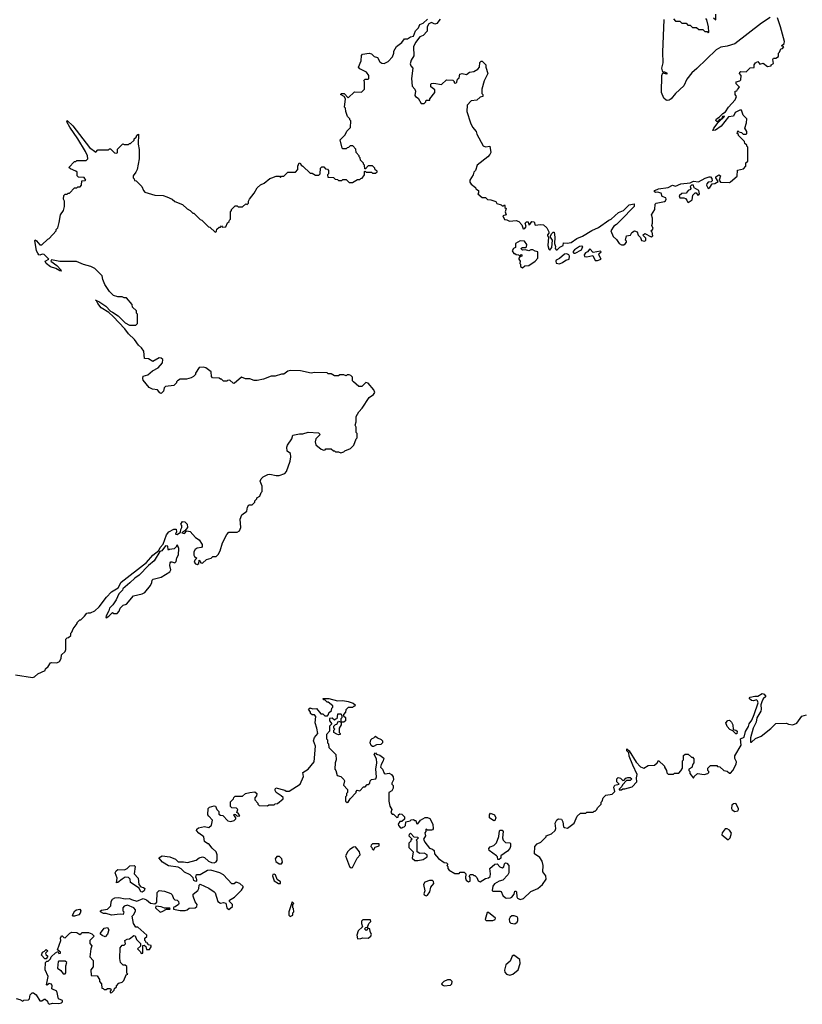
# Model space of a CAD drawing. Extents: x 1985742 to 2252716, y 78271 to 266492.
# Tile 182 of 250: x 2129875 to 2137286, y 226430 to 235753. Entities that reach past the tile are written whole.
import ezdxf

# ---------------------------------------------------------------- set-up
doc = ezdxf.new("R2010")
doc.units = 0

msp = doc.modelspace()

# ---------------------------------------------------------------- linework, layer by layer
at = {"layer": '0CON10XD'}
for points in [[(2136445, 235770), (2136468.3, 235751.7), (2136467.5, 235805)], [(2133855, 235757.5), (2133825, 235716.7), (2133805, 235710), (2133775, 235726.7), (2133748.8, 235715), (2133733.9, 235686.1), (2133732.5, 235645), (2133695, 235602.5), (2133665, 235590), (2133623, 235537), (2133604.3, 235495.7), (2133608.3, 235411.7), (2133580.5, 235369.5), (2133571.2, 235335), (2133578.8, 235315), (2133597.5, 235295), (2133586.2, 235195), (2133590, 235125), (2133617.5, 235095), (2133622.5, 235075), (2133617.5, 235035), (2133622.5, 235025), (2133649.3, 235009.3), (2133675, 234960), (2133705, 234960), (2133720, 234975), (2133725, 234990), (2133758.3, 234991.7), (2133760, 235005), (2133807, 235063), (2133805, 235090), (2133768.3, 235118.3), (2133768.3, 235141.7), (2133775, 235150), (2133795, 235152.5), (2133869.3, 235140.7), (2133915, 235182.5), (2133975, 235180), (2133988.3, 235168.3), (2133990, 235155), (2134005, 235152.5), (2134015, 235160), (2134020, 235190), (2134037, 235203), (2134041.7, 235238.3), (2134065, 235242.5), (2134105, 235232.5), (2134135, 235257.5), (2134175, 235261.2), (2134212.5, 235285), (2134227.5, 235305), (2134233, 235347), (2134245, 235360), (2134255, 235360), (2134290, 235325), (2134290, 235305), (2134307.5, 235245), (2134272.5, 235175), (2134252.5, 235095), (2134250, 235055), (2134260, 235045), (2134260, 235025), (2134235, 235020), (2134205, 234992.5), (2134150, 234985), (2134112.5, 234945), (2134107.5, 234885), (2134142.5, 234775), (2134162.5, 234735), (2134197.5, 234695), (2134205, 234670), (2134265, 234560), (2134285, 234550), (2134326.4, 234556.4), (2134337.5, 234495), (2134327.5, 234475), (2134307.5, 234455), (2134206.7, 234375), (2134190, 234325), (2134175, 234310), (2134170, 234285), (2134136.7, 234235), (2134136.2, 234215), (2134151.2, 234195), (2134192.5, 234165), (2134195, 234150), (2134220, 234135), (2134220, 234115), (2134213, 234103), (2134255, 234070), (2134285, 234070), (2134305, 234050), (2134335, 234047.5), (2134385, 234030), (2134393, 234013), (2134435, 234000), (2134445, 233990), (2134455, 233990), (2134465, 234000), (2134470, 233995), (2134470, 233975), (2134480, 233965), (2134472.5, 233935), (2134480, 233905), (2134450, 233895), (2134465, 233860), (2134487, 233857), (2134513.9, 233843.9), (2134575, 233852.5), (2134601.7, 233841.7), (2134630.7, 233810.7), (2134641.7, 233771.7), (2134657.5, 233775), (2134670, 233795), (2134662.5, 233825), (2134675, 233840), (2134688.3, 233838.3), (2134695, 233810), (2134706.4, 233813.6), (2134725, 233842.5), (2134745, 233837.5), (2134757.5, 233807.5), (2134805, 233813.3), (2134835, 233810), (2134865, 233783.3), (2134886.7, 233745), (2134887, 233733), (2134873.3, 233715), (2134873.3, 233705), (2134883.3, 233693.3), (2134876.7, 233615), (2134885, 233580), (2134895, 233570), (2134913.9, 233596.1), (2134921.2, 233665), (2134902.5, 233695), (2134902.5, 233705), (2134915, 233730), (2134925, 233740), (2134935, 233740), (2134943.8, 233695), (2134938.8, 233635), (2134948.8, 233605), (2134946.7, 233585), (2134953.9, 233573.9), (2134965, 233573.3), (2134989.5, 233600.5), (2135020, 233615), (2135025, 233640), (2135057.5, 233637.5), (2135095.6, 233644.4), (2135149.3, 233680.7), (2135205, 233703.8), (2135291.9, 233758.1), (2135355.7, 233784.3), (2135453.3, 233855), (2135476, 233864), (2135545, 233928.8), (2135593.3, 233946.7), (2135645, 234000), (2135695, 234010), (2135692.5, 233985), (2135566.7, 233855), (2135527.5, 233815), (2135501.7, 233798.3), (2135473.3, 233755), (2135495, 233700), (2135525, 233672.5), (2135552.5, 233635), (2135575, 233620), (2135595, 233620), (2135609.3, 233630.7), (2135620, 233645), (2135620, 233655), (2135610, 233665), (2135620, 233705), (2135658.3, 233711.7), (2135670.7, 233739.3), (2135697, 233753), (2135722.5, 233745), (2135731.7, 233711.7), (2135755, 233690), (2135763.6, 233663.6), (2135795, 233657.5), (2135802.5, 233665), (2135802.5, 233685), (2135782.5, 233705), (2135780, 233715), (2135793, 233727), (2135855, 233696.7), (2135870, 233705), (2135865, 233740), (2135850, 233755), (2135865, 233760), (2135872.5, 233775), (2135860, 233805), (2135867, 233827), (2135867.5, 233875), (2135856.7, 233905), (2135890, 233955), (2135893, 234007), (2135903, 234017), (2135979.5, 234030.5), (2135990.7, 234039.3), (2135996.7, 234055), (2135992.5, 234065), (2135959.3, 234079.3), (2135949.1, 234109.1), (2135915, 234118.8), (2135895, 234117.5), (2135882.5, 234125), (2135890, 234135), (2135925, 234151.2), (2136015, 234162.9), (2136055, 234186), (2136085, 234176.2), (2136135, 234198.8), (2136222.7, 234207.3), (2136255, 234223.3), (2136301.2, 234218.8), (2136365, 234253.8), (2136403.9, 234266.1), (2136417.5, 234265), (2136429.5, 234249.5), (2136431.7, 234228.3), (2136422.5, 234217.5), (2136395, 234213.8), (2136380.9, 234199.1), (2136379.2, 234185), (2136395, 234154), (2136410, 234165), (2136431.7, 234198.3), (2136457, 234203), (2136488.3, 234221.7), (2136467.5, 234255), (2136467.5, 234265), (2136495, 234282.5), (2136512.5, 234275), (2136497.5, 234235), (2136510, 234215), (2136595, 234212.5), (2136605, 234217.5), (2136668.3, 234271.7), (2136671.7, 234328.3), (2136728.3, 234341.7), (2136750, 234365), (2136751.7, 234398.3), (2136770, 234415), (2136770, 234545), (2136760, 234555), (2136760, 234565), (2136741.7, 234581.7), (2136738.3, 234598.3), (2136680, 234655), (2136680, 234665), (2136670, 234675), (2136675, 234700), (2136685, 234690), (2136710, 234685), (2136725, 234670), (2136755, 234670), (2136760, 234675), (2136760, 234695), (2136742.5, 234725), (2136757.5, 234775), (2136760, 234815), (2136725, 234850), (2136710, 234895), (2136695, 234897.5), (2136650, 234875), (2136635, 234840), (2136586.4, 234833.6), (2136517.5, 234745), (2136465, 234707.5), (2136440, 234705), (2136447.5, 234725), (2136490, 234780), (2136550, 234835), (2136545, 234840), (2136530, 234835), (2136520, 234810), (2136503, 234807), (2136485, 234790), (2136475, 234790), (2136468.3, 234798.3), (2136473.3, 234815), (2136500, 234830), (2136532.5, 234865), (2136558.3, 234881.7), (2136586.2, 234925), (2136648.8, 234995), (2136662.5, 235025), (2136650, 235045), (2136650, 235075), (2136665, 235080), (2136671.7, 235091.7), (2136690, 235115), (2136660, 235145), (2136660, 235165), (2136695, 235172.5), (2136702.5, 235185), (2136707.5, 235225), (2136690, 235245), (2136693.6, 235256.4), (2136705, 235262.5), (2136755, 235260), (2136791.7, 235298.3), (2136828.3, 235301.7), (2136830, 235325), (2136842.5, 235345), (2136865, 235357.5), (2136883, 235333), (2136915, 235342.5), (2136955, 235310), (2136990, 235315), (2136990, 235325), (2137011.7, 235338.3), (2137007.5, 235375), (2137011.7, 235388.3), (2137035, 235390), (2137060, 235405), (2137060, 235435), (2137070, 235445), (2137081.7, 235478.3), (2137098.3, 235481.7), (2137110, 235495), (2137090, 235505), (2137113, 235527), (2137117.5, 235545), (2137080.8, 235685), (2137051.4, 235771.4)], [(2133635, 235660), (2133651.2, 235675), (2133665, 235706.7), (2133695, 235720), (2133735, 235758.8)], [(2136982.5, 235775), (2136899.7, 235720.3), (2136646.1, 235523.9), (2136575, 235502), (2136515, 235493.3), (2136471.1, 235468.9), (2136287.9, 235292.1), (2136239.7, 235250.3), (2136191.3, 235188.7), (2136165, 235128), (2136085.5, 235054.5), (2136043.8, 235005), (2136025, 234992.5), (2136005, 234989.2), (2135995, 234990.8), (2135975, 235008.8), (2135951.1, 235065), (2135956.2, 235225), (2135965, 235250), (2135995, 235240), (2136010, 235245), (2135985, 235256.7), (2135965, 235257.5), (2135954, 235295), (2135968.8, 235345), (2135966, 235445), (2135978.8, 235755)], [(2136065, 235760), (2136085, 235740), (2136125, 235740), (2136145, 235720), (2136185, 235720), (2136201.7, 235701.7), (2136225, 235700), (2136245, 235680), (2136285, 235680), (2136305, 235660), (2136345, 235660), (2136361.7, 235641.7), (2136385, 235640), (2136395, 235630), (2136400, 235635), (2136397.5, 235685), (2136381.7, 235751.7), (2136372.5, 235765)], [(2131523.8, 230683.8), (2131530.5, 230670.5), (2131552.5, 230655), (2131534.2, 230635.8), (2131528, 230615), (2131539.5, 230599.5), (2131555, 230593.8), (2131570, 230605), (2131573.6, 230636.4), (2131590.7, 230610.7), (2131605, 230607.5), (2131645, 230642.5), (2131687, 230653), (2131705, 230670), (2131735, 230670), (2131755, 230690), (2131772.5, 230725), (2131795, 230800), (2131835, 230880), (2131855, 230900), (2131935, 230900), (2131956.4, 230913.6), (2131970, 230945), (2131963, 231023), (2131977.5, 231065), (2132025, 231100), (2132033, 231137), (2132045, 231160), (2132075, 231160), (2132100, 231185), (2132103, 231197), (2132120, 231215), (2132120, 231225), (2132148.3, 231241.7), (2132160, 231275), (2132170, 231285), (2132170, 231335), (2132152.5, 231385), (2132160, 231405), (2132180, 231425), (2132225, 231446.2), (2132245, 231448.8), (2132305, 231436.7), (2132333, 231437), (2132385, 231457.5), (2132402.5, 231475), (2132437, 231573), (2132442.5, 231615), (2132440, 231645), (2132408.3, 231668.3), (2132403.3, 231705), (2132410, 231725), (2132452.5, 231785), (2132461.7, 231818.3), (2132525, 231832.5), (2132555, 231832.5), (2132605, 231846.7), (2132705, 231840), (2132720, 231825), (2132680, 231785), (2132672.5, 231755), (2132678.3, 231728.3), (2132730, 231685), (2132755, 231677.5), (2132768.3, 231681.7), (2132775, 231690), (2132825, 231690), (2132845, 231670), (2132855, 231670), (2132865, 231660), (2132895, 231660), (2132915, 231652.5), (2132945, 231660), (2132955, 231670), (2133007, 231693), (2133040, 231725), (2133060, 231785), (2133070, 231795), (2133070, 231835), (2133062.5, 231845), (2133060, 231895), (2133052.5, 231915), (2133060, 231945), (2133060, 231995), (2133085, 232040), (2133117.5, 232075), (2133183.6, 232176.4), (2133225, 232202.5), (2133238.3, 232221.7), (2133228.8, 232248.8), (2133175, 232312.5), (2133153, 232317), (2133115, 232280), (2133085, 232280), (2133035, 232322.5), (2133027.5, 232335), (2133027, 232367), (2133010, 232385), (2132995, 232390), (2132975, 232390), (2132965, 232380), (2132945, 232390), (2132905, 232390), (2132895, 232380), (2132855, 232380), (2132825, 232400), (2132795, 232400), (2132785, 232410), (2132665, 232412.5), (2132635, 232407.5), (2132535, 232427.5), (2132435, 232432.5), (2132413.9, 232426.1), (2132375, 232397.5), (2132355, 232396.7), (2132295, 232376.7), (2132255, 232376.7), (2132185, 232350), (2132123, 232337), (2132095, 232337.5), (2132055, 232352.5), (2132013.6, 232353.6), (2131975, 232367.5), (2131905, 232307.5), (2131895, 232310), (2131865, 232340), (2131843, 232337), (2131835, 232330), (2131805, 232330), (2131785, 232350), (2131775, 232350), (2131765, 232360), (2131701.7, 232361.7), (2131690, 232375), (2131688.3, 232418.3), (2131637, 232457), (2131615, 232462.5), (2131575, 232460), (2131540, 232405), (2131540, 232395), (2131520, 232375), (2131497, 232363), (2131455, 232350), (2131395, 232350), (2131370, 232335), (2131360, 232325), (2131360, 232315), (2131335, 232290), (2131255, 232280), (2131243, 232267), (2131237.5, 232235), (2131215, 232212.5), (2131200.7, 232220.7), (2131178.3, 232248.3), (2131133, 232253), (2131101.7, 232271.7), (2131045, 232340), (2131040, 232355), (2131043, 232377), (2131088.3, 232391.7), (2131132.7, 232427.3), (2131185, 232456.2), (2131228, 232505), (2131228.8, 232535), (2131215, 232548.8), (2131195, 232550.8), (2131135, 232516), (2131095, 232540.6), (2131057.5, 232545), (2131050.9, 232615), (2131029.6, 232645), (2131000.3, 232670.3), (2130963.1, 232725), (2130905, 232778.5), (2130869.5, 232825), (2130761.1, 232941.1), (2130719.2, 232979.2), (2130645.8, 233025), (2130613.5, 233065), (2130601.7, 233091.7), (2130593.3, 233096.7), (2130625, 233085.6), (2130688.9, 233038.9), (2130734.2, 232994.2), (2130752.5, 232985), (2130807.7, 232947.7), (2130875, 232883.3), (2130915, 232860), (2130975, 232860), (2130990, 232875), (2130990, 232965), (2130980, 232975), (2130980, 232995), (2130941.7, 233031.7), (2130940, 233055), (2130885, 233120), (2130865, 233120), (2130845, 233130), (2130805, 233130), (2130763, 233143), (2130725, 233180), (2130682.5, 233245), (2130663, 233293), (2130657, 233327), (2130586.1, 233396.1), (2130550, 233415), (2130480, 233435), (2130413, 233463), (2130255, 233463.3), (2130175, 233480), (2130170, 233465), (2130225.8, 233425.8), (2130265.5, 233385.5), (2130267.7, 233372.3), (2130255.9, 233374.1), (2130218.5, 233398.5), (2130165, 233414.3), (2130124.7, 233444.7), (2130116.7, 233465), (2130150, 233485), (2130105, 233530), (2130088.3, 233531.7), (2130065, 233523.3), (2130055, 233526.2), (2130045, 233541.2), (2130034.3, 233565), (2130017.5, 233662.5), (2130022.5, 233667.5), (2130035, 233658.8), (2130065, 233620), (2130085, 233620), (2130140, 233675), (2130155, 233680), (2130220, 233755), (2130220, 233765), (2130237, 233783), (2130247, 233833), (2130262.5, 233905), (2130290, 233945), (2130300, 233985), (2130300, 234035), (2130290, 234055), (2130291.7, 234088.3), (2130305, 234100), (2130325, 234100), (2130335, 234110), (2130345, 234110), (2130395, 234160), (2130415, 234160), (2130425, 234170), (2130448.3, 234171.7), (2130460, 234185), (2130461.7, 234228.3), (2130495, 234230), (2130500, 234235), (2130485, 234260), (2130431.7, 234261.7), (2130420, 234275), (2130418.3, 234308.3), (2130405, 234320), (2130355, 234340), (2130340, 234355), (2130395, 234410), (2130405, 234410), (2130415, 234420), (2130505, 234420), (2130520, 234435), (2130516.7, 234465), (2130498.8, 234505), (2130426.4, 234626.4), (2130350, 234735), (2130322.5, 234785), (2130323, 234797), (2130377, 234747), (2130535, 234543.3), (2130595, 234500), (2130615, 234520), (2130715, 234520), (2130725, 234530), (2130735, 234530), (2130771.7, 234491.7), (2130795, 234490), (2130800, 234495), (2130801.7, 234528.3), (2130851.7, 234578.3), (2130865, 234570), (2130905, 234570), (2130915, 234580), (2130925, 234580), (2130958.3, 234611.7), (2130960, 234625), (2130978.3, 234641.7), (2130985, 234660), (2130998.3, 234668.3), (2130997.5, 234575), (2131007.5, 234525), (2131007, 234437), (2130987.5, 234335), (2130975, 234310), (2130950, 234275), (2130950, 234255), (2130960, 234245), (2130961.7, 234231.7), (2130978.3, 234228.3), (2131030, 234175), (2131047.5, 234135), (2131060.7, 234120.7), (2131155, 234092.5), (2131233, 234087), (2131267, 234077), (2131320, 234055), (2131345, 234030), (2131415, 234002.5), (2131460.7, 233960.7), (2131490, 233945), (2131515, 233920), (2131525, 233920), (2131585, 233860), (2131600, 233855), (2131661.7, 233791.7), (2131675, 233790), (2131725, 233740), (2131738.3, 233751.7), (2131741.7, 233768.3), (2131765, 233790), (2131775, 233790), (2131785, 233800), (2131795, 233790), (2131828.3, 233791.7), (2131841.7, 233828.3), (2131858.3, 233841.7), (2131860, 233855), (2131870, 233865), (2131870, 233935), (2131880, 233945), (2131880, 233955), (2131915, 233990), (2131935, 233990), (2131945, 233980), (2131985, 233980), (2132015, 234010), (2132028.3, 234001.7), (2132040, 234015), (2132040, 234035), (2132050, 234055), (2132095, 234110), (2132125, 234160), (2132155, 234190), (2132190, 234205), (2132245, 234250), (2132263, 234257), (2132305, 234270), (2132335, 234270), (2132345, 234260), (2132355, 234270), (2132375, 234270), (2132415, 234310), (2132485, 234310), (2132510, 234335), (2132510, 234365), (2132522.5, 234397.5), (2132535, 234390), (2132540, 234375), (2132557.5, 234365), (2132625, 234300), (2132645, 234300), (2132675, 234280), (2132708.3, 234281.7), (2132720, 234295), (2132721.7, 234348.3), (2132735, 234360), (2132755, 234360), (2132771.7, 234341.7), (2132788.3, 234338.3), (2132800, 234325), (2132800, 234295), (2132790, 234285), (2132791.7, 234261.7), (2132845, 234260), (2132861.7, 234241.7), (2132885, 234240), (2132895, 234230), (2132925, 234230), (2132935, 234240), (2132965, 234240), (2132995, 234210), (2133025, 234210), (2133075, 234240), (2133095, 234240), (2133105, 234250), (2133118.3, 234251.7), (2133140, 234285), (2133140, 234315), (2133145, 234320), (2133155, 234310), (2133205, 234310), (2133215, 234300), (2133245, 234300), (2133258.3, 234311.7), (2133258.3, 234318.3), (2133241.7, 234331.7), (2133238.3, 234348.3), (2133215, 234370), (2133175, 234370), (2133148.3, 234341.7), (2133141.7, 234341.7), (2133140, 234375), (2133130, 234385), (2133130, 234395), (2133101.7, 234421.7), (2133100, 234445), (2133090, 234455), (2133090, 234465), (2133060, 234495), (2133057, 234527), (2133028.3, 234558.3), (2133005, 234560), (2132988.3, 234541.7), (2132975, 234540), (2132965, 234530), (2132935, 234530), (2132930, 234535), (2132910, 234615), (2132958.3, 234661.7), (2132971.7, 234698.3), (2133008.3, 234731.7), (2133010, 234795), (2133000, 234805), (2133000, 234815), (2132980, 234835), (2132963, 234883), (2132960, 234915), (2132950, 234925), (2132960, 235005), (2132946.2, 235026.2), (2132913.3, 235045), (2132922.5, 235055), (2132947.5, 235055), (2132985, 235012.5), (2133045, 235070), (2133111.7, 235068.3), (2133140, 235095), (2133140, 235165), (2133133, 235177), (2133145, 235190), (2133175, 235190), (2133180, 235195), (2133180, 235225), (2133160, 235255), (2133096.4, 235286.4), (2133083.8, 235305), (2133107.5, 235365), (2133110, 235415), (2133120, 235425), (2133185, 235436.2), (2133205, 235431.2), (2133232.5, 235405), (2133263.9, 235393.9), (2133285, 235353.8), (2133305, 235340), (2133325, 235337.5), (2133363, 235357), (2133405, 235400), (2133417.5, 235435), (2133417.5, 235455), (2133442.3, 235497.7), (2133495, 235538), (2133518.6, 235571.4), (2133546.9, 235573.1), (2133575, 235592), (2133602.5, 235597.5), (2133622.1, 235647.9), (2133635, 235660)], [(2136205, 234023.3), (2136243.8, 234046.2), (2136250, 234090), (2136270, 234115), (2136280, 234115), (2136295, 234092.5), (2136305, 234094), (2136311.2, 234105), (2136306, 234135), (2136261.1, 234161.1), (2136255, 234186.2), (2136235, 234186.2), (2136223.3, 234175), (2136231.2, 234155), (2136226.2, 234145), (2136205, 234134.2), (2136185, 234110), (2136143.6, 234106.4), (2136120, 234085), (2136126.4, 234066.4), (2136165, 234066.7), (2136180.7, 234060.7), (2136193.3, 234045), (2136197.5, 234027.5), (2136205, 234023.3)], [(2134635, 233403.3), (2134657.5, 233422.5), (2134695, 233426.2), (2134756.7, 233465), (2134780, 233495), (2134782.5, 233545), (2134780, 233555), (2134755, 233560), (2134733, 233573), (2134715, 233573.3), (2134695, 233563.3), (2134665, 233573.3), (2134635, 233570), (2134620, 233585), (2134635, 233597.5), (2134665, 233596.7), (2134675, 233603.3), (2134678, 233625), (2134655, 233656.7), (2134615, 233660), (2134570, 233635), (2134570, 233595), (2134550, 233585), (2134537.5, 233565), (2134555, 233540), (2134565, 233540), (2134575, 233530), (2134597, 233527), (2134605, 233520), (2134615, 233520), (2134625, 233530), (2134630, 233525), (2134630, 233515), (2134611.7, 233508.3), (2134600, 233495), (2134600, 233485), (2134612.5, 233465), (2134610, 233445), (2134617, 233437), (2134617.5, 233415), (2134635, 233403.3)], [(2135123, 233543), (2135135, 233543.3), (2135195, 233572.5), (2135207.5, 233605), (2135195, 233610), (2135175, 233605.8), (2135127.5, 233575), (2135113.6, 233553.6), (2135123, 233543)], [(2135345, 233473.3), (2135380, 233485), (2135360, 233525), (2135361.7, 233538.3), (2135380, 233555), (2135375, 233560), (2135305, 233550), (2135275, 233582.5), (2135252.5, 233555), (2135232.5, 233545), (2135220, 233525), (2135221.7, 233511.7), (2135245, 233507.5), (2135301.7, 233521.7), (2135323.6, 233473.6), (2135345, 233473.3)], [(2134985, 233442.5), (2135016.1, 233453.9), (2135045, 233477.5), (2135077.5, 233485), (2135082.5, 233515), (2135076.4, 233526.4), (2135056, 233536), (2135035, 233532.5), (2134987.5, 233492.5), (2134956.2, 233475), (2134952, 233465), (2134956.4, 233446.4), (2134985, 233442.5)], [(2129835, 229550), (2129997, 229523), (2130015, 229530), (2130045, 229560), (2130115, 229590), (2130120, 229605), (2130145, 229630), (2130165, 229662.5), (2130175, 229667.5), (2130226.1, 229663.9), (2130253, 229677), (2130266.7, 229705), (2130271.7, 229738.3), (2130305, 229770), (2130311.7, 229788.3), (2130311.7, 229888.3), (2130325, 229900), (2130338.3, 229901.7), (2130358.3, 229921.7), (2130360, 229945), (2130370, 229955), (2130380, 229985), (2130420, 230035), (2130420, 230045), (2130445, 230070), (2130455, 230070), (2130490, 230105), (2130510, 230135), (2130521.7, 230138.3), (2130545, 230137.5), (2130586.7, 230155), (2130627.1, 230192.9), (2130695.8, 230285), (2130743.9, 230336.1), (2130806.2, 230373.8), (2130835, 230428), (2131075.8, 230614.2), (2131135, 230681.2), (2131192.5, 230727.5), (2131203.8, 230755), (2131233.8, 230786.2), (2131263.8, 230875), (2131287.5, 230905), (2131335, 230930), (2131355, 230930), (2131360, 230905), (2131351.7, 230881.7), (2131365, 230880), (2131398.3, 230901.7), (2131400, 230925), (2131410, 230945), (2131410, 230965), (2131400, 230975), (2131415, 231000), (2131438.3, 230998.3), (2131460, 230975), (2131462.5, 230945), (2131438.3, 230911.7), (2131410, 230895), (2131435, 230887.5), (2131458.3, 230911.7), (2131488.3, 230908.3), (2131538.8, 230848.8), (2131575, 230826.7), (2131602.3, 230782.3), (2131602, 230765), (2131595, 230756.2), (2131555, 230748.8), (2131536.7, 230735), (2131523.8, 230715), (2131523.8, 230683.8)], [(2130695, 230090), (2130720, 230105), (2130755, 230140), (2130765, 230130), (2130798.3, 230131.7), (2130817, 230153), (2130825, 230180), (2130855, 230210), (2130885, 230220), (2130951.7, 230298.3), (2131035, 230317.5), (2131059.3, 230330.7), (2131112.5, 230395), (2131127, 230423), (2131130, 230445), (2131140, 230455), (2131215, 230473.3), (2131297.5, 230525), (2131307.5, 230545), (2131297.5, 230585), (2131298.3, 230611.7), (2131305, 230620), (2131315, 230620), (2131345, 230610), (2131357, 230623), (2131363, 230657), (2131377.5, 230685), (2131382.5, 230745), (2131368.3, 230778.3), (2131360, 230775), (2131360, 230765), (2131337, 230743), (2131292.5, 230737.5), (2131285, 230730), (2131280, 230735), (2131278.3, 230768.3), (2131255, 230770), (2131220, 230725), (2131201.7, 230718.3), (2131149.5, 230630.5), (2131094.1, 230585.9), (2131006.4, 230493.6), (2130964.2, 230465.8), (2130919.3, 230420.7), (2130850, 230365), (2130848.3, 230351.7), (2130813, 230317), (2130789.5, 230260.5), (2130758.3, 230211.7), (2130725, 230180), (2130720, 230155), (2130693, 230107), (2130690, 230095), (2130695, 230090)], [(2132878.3, 228988.3), (2132850, 229005), (2132850, 229025), (2132860, 229035), (2132850, 229045), (2132850, 229065), (2132865, 229080), (2132878.3, 229081.7), (2132895, 229110), (2132920, 229100), (2132920, 229135), (2132930, 229145), (2132930, 229165), (2132918.3, 229178.3), (2132883, 229177), (2132878.3, 229131.7), (2132865, 229130), (2132855, 229120), (2132835, 229140), (2132810, 229135), (2132810, 229115), (2132830, 229085), (2132810, 229065), (2132810, 229015), (2132780, 228985), (2132780, 228945), (2132790, 228935), (2132790, 228905), (2132800, 228895), (2132801.7, 228861.7), (2132870, 228795), (2132872.5, 228745), (2132862.5, 228715), (2132860, 228655), (2132870, 228645), (2132880, 228595), (2132917, 228587), (2132945, 228560), (2132950, 228545), (2132940, 228505), (2132980, 228465), (2132980, 228435), (2132970, 228425), (2132970, 228405), (2132960, 228395), (2132960, 228355), (2132975, 228340), (2132985, 228342.5), (2133003.3, 228376.7), (2133060, 228435), (2133060, 228445), (2133071.7, 228458.3), (2133095, 228450), (2133131.7, 228488.3), (2133145, 228490), (2133165, 228510), (2133175, 228510), (2133190, 228525), (2133193, 228547), (2133205, 228560), (2133247.5, 228565), (2133252.5, 228585), (2133247.5, 228655), (2133257.5, 228715), (2133252.5, 228755), (2133230, 228795), (2133245, 228810), (2133255, 228800), (2133285, 228790), (2133321.7, 228761.7), (2133317.5, 228735), (2133298.3, 228701.7), (2133292.5, 228675), (2133310, 228655), (2133325, 228620), (2133335, 228612.5), (2133375, 228617.5), (2133396.4, 228606.4), (2133410, 228585), (2133413, 228557), (2133400, 228525), (2133400, 228515), (2133411.7, 228501.7), (2133410, 228475), (2133399.3, 228450.7), (2133370, 228435), (2133370, 228355), (2133380, 228305), (2133397.5, 228275), (2133390, 228245), (2133401.7, 228231.7), (2133415, 228230), (2133445, 228200), (2133458.3, 228201.7), (2133462.5, 228225), (2133475, 228232.5), (2133495, 228230), (2133520, 228205), (2133518.3, 228181.7), (2133495, 228160), (2133475, 228160), (2133460, 228135), (2133461.7, 228121.7), (2133481.7, 228101.7), (2133495, 228100), (2133501.7, 228108.3), (2133515, 228110), (2133528.3, 228121.7), (2133531.7, 228158.3), (2133571.7, 228168.3), (2133583, 228177), (2133605, 228180), (2133615, 228170), (2133625, 228170), (2133631.7, 228141.7), (2133645, 228140), (2133670, 228175), (2133715, 228197.5), (2133735, 228197.5), (2133758.3, 228188.3), (2133786.7, 228136.7), (2133789.3, 228090.7), (2133785, 228082.5), (2133775, 228080), (2133735, 228080), (2133721.7, 228088.3), (2133720, 228065), (2133712.5, 228055), (2133717.5, 228025), (2133700, 227995), (2133710, 227965), (2133755, 227910), (2133785, 227900), (2133800, 227885), (2133802.5, 227855), (2133840.5, 227810.5), (2133893, 227773), (2133915, 227770), (2133928.3, 227758.3), (2133920, 227745), (2133930, 227735), (2133930, 227715), (2133941.7, 227701.7), (2133995, 227670), (2134035, 227670), (2134045, 227680), (2134085, 227680), (2134100, 227665), (2134097.5, 227625), (2134102.5, 227605), (2134125, 227590), (2134140, 227595), (2134141.7, 227631.7), (2134130, 227645), (2134145, 227660), (2134165, 227660), (2134175, 227650), (2134185, 227650), (2134205, 227630), (2134217.7, 227597.7), (2134235, 227588.8), (2134285, 227620), (2134315, 227626.7), (2134329.2, 227640.8), (2134333.8, 227665), (2134327.5, 227715), (2134375, 227757.5), (2134395, 227760), (2134420.7, 227730.7), (2134445, 227722.5), (2134458.3, 227731.7), (2134465, 227760), (2134475, 227770), (2134487, 227767), (2134507.5, 227745), (2134507.5, 227675), (2134497.5, 227655), (2134450, 227605), (2134415, 227597.5), (2134370.7, 227569.3), (2134355, 227550), (2134348.3, 227508.3), (2134355, 227500), (2134425, 227502.5), (2134435, 227497.5), (2134451.2, 227461.2), (2134475, 227436.7), (2134485, 227433.8), (2134523, 227437), (2134536.1, 227443.9), (2134558.3, 227471.7), (2134565, 227500), (2134575, 227500), (2134580, 227495), (2134581.7, 227448.3), (2134590, 227435), (2134613.9, 227423.9), (2134645, 227433.3), (2134715, 227497.5), (2134780, 227525), (2134826.4, 227563.6), (2134860, 227615), (2134857, 227647), (2134830, 227685), (2134832.5, 227745), (2134822.5, 227785), (2134799.3, 227819.3), (2134750, 227855), (2134752.5, 227925), (2134775, 227950), (2134810, 227965), (2134860, 228015), (2134860, 228025), (2134910, 228045), (2134943.9, 228076.1), (2134951.2, 228095), (2134946.2, 228145), (2134962.3, 228177.7), (2134977, 228187), (2135005, 228182.5), (2135019.3, 228159.3), (2135025, 228110), (2135033, 228103), (2135061.7, 228098.3), (2135126.4, 228143.6), (2135155, 228210), (2135185, 228240), (2135235, 228240), (2135245, 228250), (2135305, 228250), (2135315, 228260), (2135325, 228260), (2135340, 228275), (2135345, 228290), (2135380, 228325), (2135380, 228345), (2135390, 228355), (2135400, 228385), (2135425, 228410), (2135485, 228420), (2135510, 228445), (2135502.5, 228485), (2135510, 228505), (2135550, 228515), (2135530, 228535), (2135530, 228565), (2135543, 228577), (2135565, 228570), (2135585, 228550), (2135598.3, 228551.7), (2135615, 228570), (2135635, 228577.5), (2135657, 228577), (2135670, 228565), (2135655, 228550), (2135621.7, 228548.3), (2135581.7, 228508.3), (2135578.3, 228491.7), (2135551.7, 228468.3), (2135551.7, 228461.7), (2135575, 228460), (2135585, 228470), (2135605, 228470), (2135675, 228490), (2135720, 228535), (2135716.7, 228575), (2135723.3, 228605), (2135680, 228695), (2135645, 228780), (2135641.7, 228811.7), (2135625, 228830), (2135625, 228850), (2135645, 228830), (2135711.7, 228721.7), (2135755, 228680), (2135785, 228667.5), (2135825, 228692.5), (2135887, 228693), (2135910, 228715), (2135925, 228740), (2135980, 228685), (2135980, 228675), (2136000, 228645), (2136003, 228623), (2136015, 228610), (2136065, 228610), (2136075, 228620), (2136115, 228620), (2136135, 228640), (2136150, 228665), (2136150, 228735), (2136160, 228745), (2136160, 228785), (2136175, 228800), (2136205, 228800), (2136235, 228770), (2136245, 228770), (2136260, 228755), (2136260, 228715), (2136250, 228705), (2136238.3, 228671.7), (2136210, 228655), (2136210, 228645), (2136220, 228635), (2136220, 228615), (2136255, 228570), (2136261.7, 228588.3), (2136293, 228617), (2136355, 228607.5), (2136390, 228615), (2136400, 228625), (2136400, 228635), (2136390, 228645), (2136390, 228665), (2136415, 228690), (2136475, 228690), (2136483, 228683), (2136505, 228680), (2136543.9, 228643.9), (2136575, 228636.7), (2136595, 228620), (2136605, 228620), (2136626.7, 228645), (2136658.8, 228705), (2136661.2, 228725), (2136648.3, 228758.3), (2136648.3, 228781.7), (2136706.7, 228885), (2136700, 228945), (2136735, 228960), (2136746.7, 229013.3), (2136775, 229060), (2136781.2, 229085), (2136808.2, 229121.8), (2136829.4, 229175), (2136866.7, 229285), (2136862.5, 229305), (2136851.7, 229311.7), (2136825, 229303.3), (2136805, 229306.7), (2136783.3, 229325), (2136792.5, 229337.5), (2136835, 229348.8), (2136865, 229346.7), (2136905, 229373.8), (2136925, 229366.7), (2136940, 229345), (2136915, 229322.5), (2136903.8, 229295), (2136893.3, 229265), (2136897.5, 229225), (2136892.5, 229205), (2136855, 229142.5), (2136847.3, 229102.7), (2136821.2, 229045), (2136794.2, 228954.2), (2136793.6, 228913.6), (2136805, 228912.5), (2136841.7, 228948.3), (2136895, 228967.5), (2136987.4, 229042.6), (2137035, 229090), (2137135, 229092.5), (2137155, 229082.5), (2137195, 229077.5), (2137235, 229092.5), (2137280.7, 229159.3), (2137325, 229172.5)], [(2129840, 226485), (2129877, 226477), (2129905, 226460), (2129915, 226470), (2129957, 226473), (2129967, 226483), (2129975, 226520), (2129991.7, 226538.3), (2130005, 226540), (2130029.3, 226519.3), (2130065, 226462.5), (2130085, 226462.5), (2130105, 226480), (2130115, 226480), (2130138.3, 226458.3), (2130140, 226445), (2130155, 226430), (2130185, 226440), (2130245, 226436.7), (2130270, 226445), (2130280, 226455), (2130280, 226465), (2130241.7, 226481.7), (2130226.7, 226555), (2130180, 226575), (2130182.5, 226605), (2130175, 226620), (2130155, 226627.5), (2130135, 226610), (2130130, 226615), (2130143.9, 226693.9), (2130117.5, 226755), (2130120, 226825), (2130131.7, 226838.3), (2130145, 226840), (2130165, 226860), (2130171.7, 226878.3), (2130215, 226917.5), (2130235, 226930), (2130245, 226910), (2130260, 226915), (2130260, 226925), (2130232.5, 226945), (2130263.3, 227035), (2130262.5, 227055), (2130271.7, 227078.3), (2130278.3, 227078.3), (2130291.7, 227061.7), (2130305, 227060), (2130350, 227105), (2130368.3, 227111.7), (2130415, 227110), (2130445, 227090), (2130458.3, 227101.7), (2130465, 227110), (2130525, 227110), (2130557, 227097), (2130580, 227075), (2130540, 227035), (2130537.5, 227025), (2130540, 227005), (2130557.5, 226985), (2130547.5, 226955), (2130538.3, 226878.3), (2130570, 226845), (2130570, 226785), (2130550, 226755), (2130551.7, 226701.7), (2130608.3, 226698.3), (2130630, 226665), (2130630, 226645), (2130650, 226625), (2130651.7, 226581.7), (2130665, 226580), (2130675, 226570), (2130695, 226570), (2130705, 226580), (2130735, 226580), (2130740, 226565), (2130730, 226555), (2130730, 226545), (2130735, 226540), (2130748.3, 226541.7), (2130770, 226565), (2130771.7, 226578.3), (2130790, 226595), (2130790, 226605), (2130815, 226630), (2130845, 226640), (2130860, 226655), (2130881.7, 226708.3), (2130900, 226715), (2130890, 226725), (2130888.3, 226788.3), (2130875, 226800), (2130855, 226800), (2130830, 226825), (2130822.5, 226865), (2130827.5, 226965), (2130845, 226990), (2130865, 226990), (2130877.5, 227002.5), (2130870, 227035), (2130893, 227047), (2130915, 227050), (2130955, 227080), (2130968.3, 227078.3), (2130980, 227045), (2131020, 227005), (2131018.3, 226981.7), (2130990, 226955), (2131018.3, 226928.3), (2131025, 226910), (2131040, 226915), (2131041.7, 226988.3), (2131055, 226990), (2131068.3, 226978.3), (2131075, 226950), (2131105, 226950), (2131120, 226975), (2131118.3, 226988.3), (2131091.7, 226991.7), (2131088.3, 227008.3), (2131071.7, 227011.7), (2131070, 227025), (2131060, 227035), (2131060, 227055), (2131078.3, 227071.7), (2131080, 227085), (2130995, 227160), (2130975, 227160), (2130952.5, 227195), (2130940, 227265), (2130955, 227280), (2130972.5, 227315), (2130972.5, 227325), (2130955, 227342.5), (2130895, 227367.5), (2130865, 227360), (2130850, 227345), (2130850, 227315), (2130860, 227305), (2130855, 227280), (2130825, 227282.5), (2130745, 227272.5), (2130695, 227290), (2130668.3, 227288.3), (2130640, 227305), (2130640, 227315), (2130648.3, 227321.7), (2130705, 227330), (2130738.3, 227361.7), (2130740, 227405), (2130753.6, 227426.4), (2130775, 227437.5), (2130815, 227440), (2130875, 227427.5), (2130915, 227432.5), (2130935, 227422.5), (2130985, 227407.5), (2131045, 227433.3), (2131075, 227419.2), (2131115, 227388.8), (2131155, 227380), (2131173.3, 227396.7), (2131175, 227490), (2131195, 227507.5), (2131245, 227502.5), (2131305, 227480), (2131320, 227465), (2131331.7, 227431.7), (2131345, 227420), (2131367, 227417), (2131380, 227405), (2131382.5, 227385), (2131377.5, 227375), (2131348.3, 227351.7), (2131335, 227350), (2131330, 227345), (2131331.7, 227331.7), (2131395, 227316.7), (2131441.7, 227318.3), (2131460, 227325), (2131478.3, 227341.7), (2131535, 227343.3), (2131552.5, 227355), (2131556.7, 227375), (2131535, 227400), (2131517.5, 227455), (2131518.3, 227471.7), (2131563, 227507), (2131572.5, 227525), (2131573, 227557), (2131585, 227567.5), (2131665, 227530), (2131717.5, 227495), (2131726.7, 227485), (2131750, 227405), (2131775, 227386.7), (2131805, 227392.5), (2131828.3, 227388.3), (2131836.7, 227345), (2131855, 227327.5), (2131890, 227355), (2131890, 227375), (2131860, 227405), (2131860, 227415), (2131910, 227445), (2131975, 227510), (2131990, 227535), (2131990, 227545), (2131960, 227575), (2131925, 227586.7), (2131905, 227570), (2131885, 227570), (2131805, 227656.7), (2131770, 227675), (2131685, 227698.8), (2131652.7, 227697.3), (2131585, 227657.5), (2131553, 227657), (2131541.7, 227648.3), (2131540, 227635), (2131547, 227627), (2131550, 227605), (2131550, 227595), (2131543, 227593), (2131523.6, 227603.6), (2131518.3, 227628.3), (2131490, 227655), (2131435, 227682.5), (2131403.6, 227713.6), (2131375, 227727.5), (2131285, 227742.5), (2131227, 227777), (2131191.7, 227818.3), (2131225, 227836.7), (2131295, 227826.7), (2131350, 227805), (2131375, 227780), (2131425, 227780), (2131465, 227772.5), (2131545, 227793.3), (2131575, 227817.5), (2131605, 227827.5), (2131625, 227820), (2131664.2, 227784.2), (2131691.2, 227771.2), (2131715, 227769.2), (2131735, 227778), (2131745.9, 227795.9), (2131746.2, 227845), (2131736.7, 227875), (2131697, 227907), (2131665, 227950), (2131655, 227950), (2131625, 227970), (2131620, 228015), (2131570.7, 228050.7), (2131550, 228075), (2131553, 228087), (2131568.3, 228101.7), (2131625, 228112.5), (2131666.4, 228103.6), (2131692.5, 228125), (2131700, 228175), (2131665, 228210), (2131657.5, 228225), (2131660, 228285), (2131673, 228297), (2131715, 228310), (2131730, 228305), (2131743, 228273), (2131760, 228255), (2131761.7, 228231.7), (2131775, 228220), (2131798.3, 228218.3), (2131845, 228167.5), (2131875, 228162.5), (2131905, 228170), (2131920, 228185), (2131920, 228195), (2131903, 228223), (2131905, 228230), (2131918.3, 228228.3), (2131935, 228210), (2131960, 228215), (2131945, 228240), (2131930, 228245), (2131940, 228275), (2131928.3, 228288.3), (2131885, 228290), (2131871.7, 228301.7), (2131871.7, 228348.3), (2131900, 228375), (2131901.7, 228388.3), (2131915, 228400), (2131985, 228400), (2132013, 228427), (2132053.6, 228436.4), (2132101.7, 228441.7), (2132120, 228425), (2132117.5, 228405), (2132100, 228385), (2132100, 228365), (2132130, 228335), (2132130, 228325), (2132141.7, 228311.7), (2132221.7, 228308.3), (2132235, 228320), (2132285, 228320), (2132293, 228327), (2132315, 228330), (2132370, 228375), (2132368.3, 228388.3), (2132350, 228405), (2132302.5, 228435), (2132292.5, 228455), (2132292.5, 228467.5), (2132301.7, 228478.3), (2132385, 228457.5), (2132398.3, 228448.3), (2132425, 228447.5), (2132530, 228515), (2132561.7, 228588.3), (2132557.5, 228625), (2132605, 228657.5), (2132662.5, 228725), (2132676.7, 228875), (2132657.5, 228925), (2132667.5, 228955), (2132697.5, 228995), (2132690, 229045), (2132672.5, 229095), (2132680, 229155), (2132665, 229170), (2132645, 229170), (2132630, 229185), (2132630, 229195), (2132610, 229225), (2132625, 229237.5), (2132648.3, 229228.3), (2132685, 229230), (2132725, 229180), (2132745, 229180), (2132765, 229160), (2132788.3, 229161.7), (2132800, 229175), (2132801.7, 229188.3), (2132828.3, 229211.7), (2132830, 229235), (2132840, 229245), (2132840, 229255), (2132795, 229290), (2132785, 229290), (2132768.3, 229308.3), (2132751.7, 229311.7), (2132750, 229325), (2132803, 229327), (2132885, 229302.5), (2132933.6, 229306.4), (2132985, 229296.7), (2133031.7, 229281.7), (2133050, 229265), (2133045, 229250), (2133035, 229250), (2133025, 229240), (2132985, 229240), (2132961.7, 229218.3), (2132960, 229195), (2132940, 229175), (2132941.7, 229161.7), (2132960, 229145), (2132960, 229115), (2132945, 229100), (2132920, 229100), (2132920, 229075), (2132900, 229045), (2132900, 229005), (2132910, 228995), (2132910, 228985), (2132895, 228980), (2132878.3, 228988.3)], [(2136665, 228990), (2136655, 228990), (2136628.3, 229018.3), (2136600.7, 229030.7), (2136575, 229060), (2136560, 229095), (2136581.7, 229118.3), (2136595, 229120), (2136615, 229100), (2136627.5, 229075), (2136631.7, 229031.7), (2136657, 229027), (2136670, 229015), (2136665, 228990)], [(2133225, 228870), (2133215, 228870), (2133201.7, 228881.7), (2133192.5, 228905), (2133200, 228935), (2133211.7, 228948.3), (2133228.3, 228951.7), (2133245, 228970), (2133261.7, 228951.7), (2133298.3, 228938.3), (2133310, 228925), (2133310, 228905), (2133295, 228890), (2133253, 228887), (2133225, 228870)], [(2136647, 228257), (2136675, 228262.5), (2136682.5, 228275), (2136680, 228285), (2136655, 228330), (2136635, 228327.5), (2136617.5, 228315), (2136613.8, 228285), (2136620.5, 228270.5), (2136647, 228257)], [(2134365, 228167.5), (2134322.5, 228195), (2134322.5, 228225), (2134331.7, 228238.3), (2134370, 228225), (2134382.5, 228195), (2134375, 228170), (2134365, 228167.5)], [(2133645, 227792.5), (2133695, 227800), (2133732.5, 227827.5), (2133732.5, 227845), (2133705, 227861.2), (2133665, 227857.5), (2133640, 227875), (2133640, 227975), (2133630, 227985), (2133650, 228005), (2133645, 228010), (2133611.7, 228011.7), (2133575, 228050), (2133561.7, 228038.3), (2133560, 228025), (2133590, 227995), (2133580, 227985), (2133580, 227975), (2133560, 227955), (2133560, 227915), (2133600, 227875), (2133590, 227815), (2133615, 227792.5), (2133645, 227792.5)], [(2134415, 227800), (2134401.7, 227801.7), (2134400, 227825), (2134390, 227835), (2134320, 227885), (2134316.7, 227905), (2134329.3, 227920.7), (2134366.1, 227933.9), (2134390.7, 227959.3), (2134411.7, 228018.3), (2134418.3, 228071.7), (2134425, 228080), (2134445, 228080), (2134452.5, 228065), (2134447.5, 228005), (2134453, 227983), (2134473.6, 227963.6), (2134515, 227960), (2134521.7, 227951.7), (2134523.3, 227925), (2134515.8, 227904.2), (2134495, 227880), (2134430, 227835), (2134430, 227815), (2134415, 227800)], [(2136585, 227987.5), (2136603.6, 228006.4), (2136615, 228050), (2136595, 228077.5), (2136575, 228090), (2136555, 228090), (2136526, 228055), (2136524.2, 228034.2), (2136585, 227987.5)], [(2133225, 227890), (2133241.7, 227918.3), (2133278.3, 227931.7), (2133278.3, 227948.3), (2133215, 227950), (2133201.7, 227938.3), (2133200, 227925), (2133210, 227915), (2133211.7, 227901.7), (2133225, 227890)], [(2133012.7, 227722.7), (2133025, 227724), (2133070, 227815), (2133100, 227845), (2133093.6, 227873.6), (2133055, 227920), (2133035, 227917.5), (2133000, 227895), (2132983, 227877), (2132961.2, 227835), (2132998.8, 227735), (2133012.7, 227722.7)], [(2132331.2, 227761.2), (2132355, 227761.2), (2132364.2, 227775.8), (2132357.2, 227807.2), (2132335, 227828), (2132309.3, 227830.7), (2132294.1, 227805.9), (2132301.2, 227781.2), (2132331.2, 227761.2)], [(2131035, 227492.5), (2131023.3, 227495), (2131005, 227530), (2130923.6, 227583.6), (2130920, 227615), (2130905, 227630), (2130875, 227632.5), (2130843.9, 227616.1), (2130805, 227582.5), (2130791.7, 227581.7), (2130796.7, 227625), (2130780, 227675), (2130787, 227693), (2130805, 227706.7), (2130866.4, 227703.6), (2130893, 227717), (2130918.3, 227741.7), (2130960, 227745), (2130967.5, 227735), (2130960, 227665), (2130997.5, 227625), (2131003, 227563), (2131023, 227543), (2131047, 227537), (2131060, 227525), (2131052.5, 227505), (2131035, 227492.5)], [(2132345, 227572.5), (2132345, 227590), (2132311.7, 227611.7), (2132297.5, 227655), (2132285, 227662.5), (2132270.7, 227659.3), (2132267.5, 227645), (2132285, 227600), (2132325, 227572.5), (2132345, 227572.5)], [(2133725, 227456.7), (2133735, 227462.5), (2133760, 227495), (2133769.3, 227540.7), (2133796.7, 227575), (2133793.6, 227593.6), (2133783.3, 227603.3), (2133755, 227603.3), (2133710, 227585), (2133697.5, 227565), (2133710, 227505), (2133701.2, 227475), (2133703.8, 227465), (2133725, 227456.7)], [(2132435, 227260), (2132460, 227275), (2132460, 227295), (2132470, 227305), (2132467, 227337), (2132460, 227345), (2132460, 227375), (2132470, 227385), (2132455, 227400), (2132422.5, 227305), (2132423, 227273), (2132435, 227260)], [(2130395, 227263.8), (2130380, 227265), (2130373.8, 227275), (2130396.7, 227315), (2130414.2, 227325.8), (2130445, 227330), (2130452.5, 227315), (2130448.3, 227291.7), (2130433.6, 227276.4), (2130395, 227263.8)], [(2131205, 227303.3), (2131225, 227307.5), (2131265, 227330), (2131295, 227330), (2131300, 227335), (2131295, 227340), (2131245, 227340), (2131215, 227353.3), (2131165, 227360), (2131160, 227345), (2131205, 227303.3)], [(2134355, 227222.5), (2134378.3, 227231.7), (2134380, 227245), (2134315, 227300), (2134301.7, 227298.3), (2134281.7, 227231.7), (2134292.5, 227222.5), (2134355, 227222.5)], [(2133075, 227050), (2133105, 227052.5), (2133125, 227060), (2133175, 227057.5), (2133200, 227075), (2133206.7, 227095), (2133192.5, 227115), (2133190, 227145), (2133175, 227150), (2133155, 227130), (2133140, 227145), (2133151.7, 227158.3), (2133168.3, 227161.7), (2133180, 227195), (2133200, 227215), (2133198.3, 227228.3), (2133125, 227230), (2133111.7, 227218.3), (2133110, 227195), (2133120, 227165), (2133080, 227125), (2133067.5, 227085), (2133075, 227050)], [(2134565, 227193.3), (2134585, 227207.5), (2134593.3, 227225), (2134593.3, 227245), (2134585, 227256.7), (2134557.5, 227267.5), (2134535, 227268), (2134518, 227255), (2134510, 227235), (2134512, 227212), (2134525, 227197.5), (2134565, 227193.3)], [(2130685, 227070), (2130655, 227080), (2130640, 227095), (2130640, 227105), (2130675, 227150), (2130705, 227157.5), (2130717.5, 227135), (2130707, 227093), (2130685, 227070)], [(2130125, 226860), (2130111.7, 226861.7), (2130080, 226895), (2130090, 226925), (2130108.3, 226931.7), (2130125, 226950), (2130140, 226935), (2130120, 226915), (2130121.7, 226901.7), (2130140, 226885), (2130125, 226860)], [(2130305, 226720), (2130311.7, 226728.3), (2130312.5, 226795), (2130320, 226825), (2130305, 226837.5), (2130245, 226840), (2130240, 226835), (2130233, 226773), (2130265, 226750), (2130285, 226720), (2130305, 226720)], [(2134515, 226706), (2134545, 226714.2), (2134593.8, 226755), (2134612.5, 226815), (2134610, 226855), (2134555, 226896.2), (2134538.8, 226885), (2134520, 226840), (2134476.7, 226805), (2134466.1, 226753.9), (2134468, 226735), (2134485, 226714.2), (2134515, 226706)], [(2133895, 226606), (2133955, 226610), (2133967, 226623), (2133970, 226645), (2133953, 226663), (2133925, 226661.2), (2133892.5, 226645), (2133870, 226625), (2133874.2, 226614.2), (2133895, 226606)]]:
    msp.add_lwpolyline(points, dxfattribs=at)

doc.saveas('drawing.dxf')
